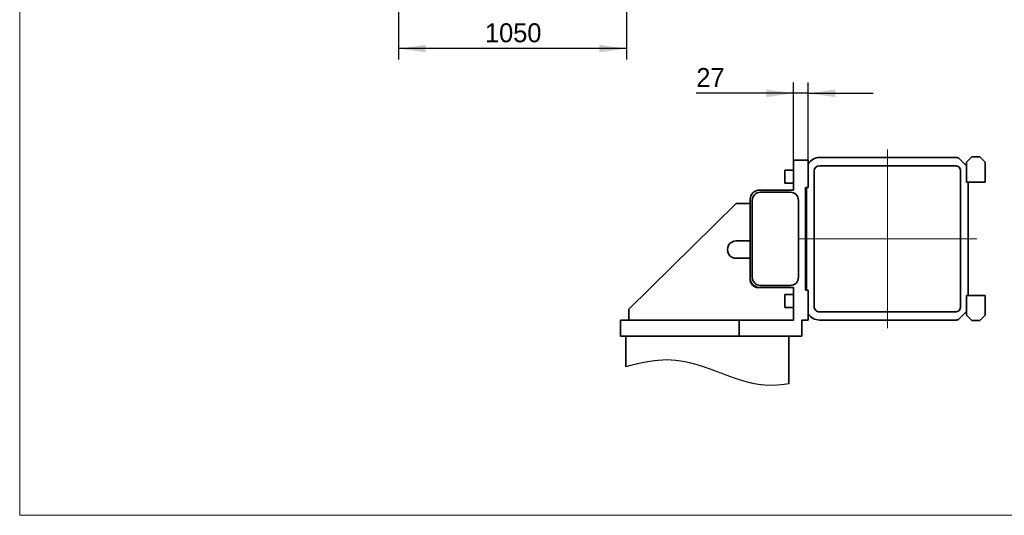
# Model space of a CAD drawing. Header units: millimetres. Extents: x 21 to 401, y 28 to 281.
# Tile 4 of 7: x 226 to 317, y 28 to 74. Entities that reach past the tile are written whole.
import ezdxf

# ---------------------------------------------------------------- set-up
doc = ezdxf.new("R2010")
doc.units = ezdxf.units.MM
doc.linetypes.add('SLD-Durchgehend', pattern=[0])
doc.linetypes.add('SLD-Punktstrich', pattern=[19.05, 15.24, -1.27, 1.27, -1.27])
doc.layers.add('KOPF', color=7, linetype='SLD-Durchgehend')
doc.styles.add('SLDTEXTSTYLE1', font='GIL_____.TTF')
doc.dimstyles.new('SLDDIMSTYLE0', dxfattribs={"dimtxt": 1.75, "dimasz": 2.5, "dimexe": 0, "dimexo": 0.0625, "dimgap": 0.4375, "dimtad": 1, "dimlfac": 50, "dimrnd": 1e-09, "dimzin": 12, "dimdsep": 46, "dimtxsty": 'SLDTEXTSTYLE1', "dimsah": 1, "dimcen": 0.09, "dimadec": 0, "dimazin": 3, "dimtfac": 1, "dimtofl": 0, "dimtmove": 0, "dimatfit": 3, "dimfxl": 1, "dimfrac": 2, "dimtolj": 1, "dimtzin": 12, "dimarcsym": 0})
doc.dimstyles.new('SLDDIMSTYLE6', dxfattribs={"dimtxt": 1.75, "dimasz": 2.5, "dimexe": 0, "dimexo": 0.0625, "dimgap": 0.4375, "dimtad": 1, "dimlfac": 20, "dimrnd": 1e-09, "dimzin": 12, "dimdsep": 46, "dimtxsty": 'SLDTEXTSTYLE1', "dimsah": 1, "dimcen": 0.09, "dimadec": 0, "dimazin": 3, "dimtfac": 1, "dimtmove": 0, "dimatfit": 0, "dimfxl": 1, "dimfrac": 2, "dimtolj": 1, "dimtzin": 12, "dimarcsym": 0})

# ---------------------------------------------------------------- blocks, each defined once
blk = doc.blocks.new('_D_21')
at = {"layer": 'KOPF'}
for p, q in [((260.664, 90.308), (260.664, 70.408)), ((281.664, 90.308), (281.664, 70.408)), ((281.664, 71.408), (260.664, 71.408))]:
    blk.add_line(p, q, dxfattribs=at)
for points in [[(260.664, 71.408), (263.164, 71.058), (263.164, 71.758)], [(281.664, 71.408), (279.164, 71.758), (279.164, 71.058)]]:
    blk.add_solid(points, dxfattribs=at)
at = {"layer": 'KOPF', "insert": (268.631, 73.741), "char_height": 1.75, "attachment_point": 1, "style": 'SLDTEXTSTYLE1'}
blk.add_mtext('1050', dxfattribs=at)
blk = doc.blocks.new('_D_29')
at = {"layer": 'KOPF'}
for p, q in [((297.079, 61.101), (297.079, 68.279)), ((298.429, 61.101), (298.429, 68.279)), ((297.079, 67.279), (288.116, 67.279)), ((298.429, 67.279), (297.079, 67.279)), ((298.429, 67.279), (304.429, 67.279))]:
    blk.add_line(p, q, dxfattribs=at)
for points in [[(297.079, 67.279), (294.579, 67.629), (294.579, 66.929)], [(298.429, 67.279), (300.929, 66.929), (300.929, 67.629)]]:
    blk.add_solid(points, dxfattribs=at)
at = {"layer": 'KOPF', "insert": (288.116, 69.611), "char_height": 1.75, "attachment_point": 1, "style": 'SLDTEXTSTYLE1'}
blk.add_mtext('27', dxfattribs=at)

msp = doc.modelspace()

# ---------------------------------------------------------------- linework, layer by layer
at = {"color": 7, "linetype": 'SLD-Durchgehend', "lineweight": 35}
for p, q in [((297.0786, 61.10078), (297.0786, 58.35078)), ((298.4286, 61.10078), (297.0786, 61.10078)), ((298.4286, 60.77901), (298.4286, 61.10078)), ((311.9786, 61.35078), (299.4786, 61.35078)), ((312.29406, 61.31032), (313.0286, 60.57578)), ((313.0286, 60.91078), (313.5236, 61.40578)), ((313.0286, 60.57578), (313.0286, 60.91078)), ((313.5236, 61.40578), (314.2636, 61.40578)), ((314.2636, 61.40578), (314.7586, 60.91078)), ((314.7586, 60.91078), (314.7586, 59.07578)), ((297.0786, 60.20078), (296.2786, 60.20078)), ((296.2786, 59.00078), (296.2786, 60.20078)), ((298.4286, 58.60078), (298.4286, 60.77901)), ((298.9786, 60.10078), (298.9786, 47.60078)), ((311.9786, 60.60078), (299.4786, 60.60078)), ((312.4786, 47.60078), (312.4786, 60.10078)), ((313.0286, 60.57578), (313.0286, 59.07578)), ((313.0286, 59.07578), (313.1786, 59.07578)), ((313.1786, 59.07578), (313.1786, 48.62578)), ((314.7586, 59.07578), (313.1786, 59.07578)), ((297.0786, 58.35078), (293.9536, 58.35078)), ((296.7786, 58.15078), (294.0286, 58.15078)), ((296.2786, 59.00078), (297.0786, 59.00078)), ((298.1786, 49.10078), (298.1786, 58.60078)), ((298.1786, 58.60078), (298.2786, 58.60078)), ((298.2786, 49.10078), (298.2786, 58.60078)), ((298.2786, 58.60078), (298.4286, 58.60078)), ((293.0786, 57.47578), (293.0786, 50.22578)), ((293.2786, 57.40078), (293.2786, 50.30078)), ((297.5286, 50.30078), (297.5286, 57.40078)), ((291.7786, 57.10078), (281.8786, 47.35078)), ((293.0786, 57.10078), (291.7786, 57.10078)), ((291.7786, 53.65078), (293.0786, 53.65078)), ((293.0786, 52.05078), (291.7786, 52.05078)), ((293.0786, 50.10078), (293.0786, 50.22578)), ((293.9536, 49.35078), (293.8286, 49.35078)), ((293.9536, 49.35078), (297.0786, 49.35078)), ((294.0286, 49.55078), (296.7786, 49.55078)), ((297.0786, 49.35078), (297.0786, 46.35078)), ((298.2786, 49.10078), (298.1786, 49.10078)), ((298.4286, 49.10078), (298.2786, 49.10078)), ((298.4286, 46.92255), (298.4286, 49.10078)), ((297.0786, 48.70078), (296.2786, 48.70078)), ((296.2786, 47.50078), (296.2786, 48.70078)), ((313.1786, 48.62578), (313.0286, 48.62578)), ((313.0286, 48.62578), (313.0286, 47.12578)), ((314.7586, 48.62578), (313.1786, 48.62578)), ((314.7586, 46.79078), (314.7586, 48.62578)), ((281.8786, 47.35078), (281.8786, 46.35078)), ((296.2786, 47.50078), (297.0786, 47.50078)), ((281.1286, 46.35078), (292.0786, 46.35078)), ((281.1286, 44.85078), (281.1286, 46.35078)), ((292.0786, 44.85078), (292.0786, 46.35078)), ((297.0786, 46.35078), (292.0786, 46.35078)), ((297.8286, 46.35078), (298.4286, 46.35078)), ((297.8286, 44.85078), (297.8286, 46.35078)), ((298.4286, 46.35078), (298.4286, 46.92255)), ((299.4786, 47.10078), (311.9786, 47.10078)), ((299.4786, 46.35078), (311.9786, 46.35078)), ((313.0286, 47.12578), (312.29406, 46.39124)), ((313.0286, 47.12578), (313.0286, 46.79078)), ((313.0286, 46.79078), (313.5236, 46.29578)), ((313.5236, 46.29578), (314.2636, 46.29578)), ((314.2636, 46.29578), (314.7586, 46.79078)), ((292.0786, 44.85078), (281.1286, 44.85078)), ((281.6286, 44.85078), (281.6286, 42.04867)), ((292.0786, 44.85078), (297.8286, 44.85078)), ((296.6286, 44.85078), (296.6286, 40.47882))]:
    msp.add_line(p, q, dxfattribs=at)
at = {"color": 7, "linetype": 'SLD-Durchgehend', "lineweight": 18, "flags": 128}
msp.add_lwpolyline([(281.6286, 42.04867), (281.6503, 42.05471), (281.672, 42.06074), (281.6937, 42.06675), (281.71541, 42.07275), (281.73712, 42.07872), (281.75883, 42.08468), (281.77932, 42.09029), (281.7998, 42.09588), (281.82029, 42.10145), (281.84078, 42.10701), (281.86127, 42.11255), (281.88177, 42.11808), (281.90228, 42.12359), (281.92278, 42.12908), (281.94329, 42.13456), (281.96381, 42.14002), (281.98396, 42.14536), (282.00411, 42.15069), (282.02427, 42.156), (282.04443, 42.1613), (282.06495, 42.16667), (282.08549, 42.17203), (282.10602, 42.17737), (282.12656, 42.18269), (282.1471, 42.18799), (282.16728, 42.19318), (282.18745, 42.19835), (282.20764, 42.20351), (282.22782, 42.20864), (282.24584, 42.21321), (282.26387, 42.21776), (282.2819, 42.2223), (282.29992, 42.22683), (282.31795, 42.23133), (282.33599, 42.23583), (282.35402, 42.2403), (282.37205, 42.24477), (282.3892, 42.24899), (282.40634, 42.2532), (282.42348, 42.2574), (282.44062, 42.26158), (282.45777, 42.26575), (282.47492, 42.2699), (282.49108, 42.2738), (282.50725, 42.27769), (282.52342, 42.28156), (282.53959, 42.28542), (282.55577, 42.28927), (282.57194, 42.2931), (282.58811, 42.29692), (282.60429, 42.30073), (282.62046, 42.30452), (282.63664, 42.3083), (282.65252, 42.312), (282.66841, 42.31568), (282.6843, 42.31935), (282.70019, 42.323), (282.71637, 42.32671), (282.73255, 42.3304), (282.74873, 42.33408), (282.76491, 42.33775), (282.78109, 42.34139), (282.79698, 42.34496), (282.81287, 42.34852), (282.82877, 42.35206), (282.84466, 42.35558), (282.86088, 42.35917), (282.87709, 42.36273), (282.89331, 42.36628), (282.90953, 42.36982), (282.92575, 42.37334), (282.94197, 42.37684), (282.95818, 42.38033), (282.97535, 42.384), (282.99251, 42.38766), (283.00968, 42.3913), (283.02684, 42.39492), (283.044, 42.39852), (283.06117, 42.4021), (283.07735, 42.40546), (283.09353, 42.40881), (283.10971, 42.41214), (283.1259, 42.41545), (283.14208, 42.41874), (283.15826, 42.42202), (283.17444, 42.42528), (283.19062, 42.42853), (283.2068, 42.43175), (283.22298, 42.43496), (283.23887, 42.4381), (283.25476, 42.44122), (283.27065, 42.44432), (283.28654, 42.4474), (283.30272, 42.45052), (283.31889, 42.45363), (283.33507, 42.45672), (283.35124, 42.45979), (283.36742, 42.46284), (283.3833, 42.46582), (283.39918, 42.46878), (283.41507, 42.47172), (283.43095, 42.47465), (283.44715, 42.47762), (283.46336, 42.48057), (283.47956, 42.4835), (283.49576, 42.48641), (283.51197, 42.4893), (283.52817, 42.49218), (283.54437, 42.49503), (283.56053, 42.49786), (283.57669, 42.50067), (283.59285, 42.50346), (283.60901, 42.50623), (283.62517, 42.50898), (283.64103, 42.51167), (283.6569, 42.51433), (283.67276, 42.51698), (283.68863, 42.51961), (283.70279, 42.52193), (283.71695, 42.52425), (283.73111, 42.52655), (283.74527, 42.52883), (283.75943, 42.5311), (283.77359, 42.53335), (283.78774, 42.53559), (283.8019, 42.53781), (283.81605, 42.54001), (283.8302, 42.5422), (283.84436, 42.54437), (283.8585, 42.54653), (283.87265, 42.54867), (283.8868, 42.5508), (283.90094, 42.55291), (283.91509, 42.555), (283.9299, 42.55717), (283.94472, 42.55933), (283.95953, 42.56147), (283.97434, 42.56359), (283.98915, 42.5657), (284.00396, 42.56778), (284.01861, 42.56983), (284.03326, 42.57185), (284.0479, 42.57386), (284.06255, 42.57585), (284.07719, 42.57783), (284.09184, 42.57978), (284.10648, 42.58172), (284.1199, 42.58348), (284.13331, 42.58522), (284.14673, 42.58695), (284.16014, 42.58866), (284.17355, 42.59036), (284.18696, 42.59204), (284.20037, 42.59371), (284.21378, 42.59536), (284.22718, 42.59699), (284.24059, 42.59861), (284.25399, 42.60021), (284.26739, 42.6018), (284.28002, 42.60328), (284.29265, 42.60475), (284.30528, 42.6062), (284.31791, 42.60764), (284.33054, 42.60906), (284.34392, 42.61056), (284.35731, 42.61204), (284.3707, 42.6135), (284.38408, 42.61494), (284.39746, 42.61637), (284.41084, 42.61779), (284.42345, 42.6191), (284.43607, 42.6204), (284.44867, 42.62169), (284.46128, 42.62296), (284.47389, 42.62422), (284.48649, 42.62546), (284.49909, 42.62669), (284.51169, 42.6279), (284.52429, 42.6291), (284.53689, 42.63028), (284.54926, 42.63143), (284.56163, 42.63256), (284.57399, 42.63368), (284.58635, 42.63478), (284.5997, 42.63596), (284.61305, 42.63711), (284.62639, 42.63825), (284.63974, 42.63937), (284.65308, 42.64048), (284.66642, 42.64157), (284.67899, 42.64257), (284.69156, 42.64357), (284.70413, 42.64455), (284.71669, 42.64551), (284.72926, 42.64645), (284.74182, 42.64738), (284.75438, 42.6483), (284.76694, 42.6492), (284.7795, 42.65008), (284.79205, 42.65095), (284.80438, 42.65178), (284.8167, 42.6526), (284.82902, 42.65341), (284.84134, 42.6542), (284.85389, 42.65498), (284.86643, 42.65576), (284.87896, 42.65651), (284.8915, 42.65725), (284.90403, 42.65797), (284.91634, 42.65867), (284.92864, 42.65934), (284.94094, 42.66), (284.95324, 42.66065), (284.96579, 42.66129), (284.97834, 42.66192), (284.99088, 42.66253), (285.00342, 42.66312), (285.01596, 42.6637), (285.02849, 42.66426), (285.04102, 42.6648), (285.05428, 42.66535), (285.06754, 42.66589), (285.0808, 42.66641), (285.09405, 42.6669), (285.1073, 42.66738), (285.12054, 42.66784), (285.13303, 42.66826), (285.14551, 42.66866), (285.15799, 42.66904), (285.17047, 42.6694), (285.18294, 42.66975), (285.19542, 42.67008), (285.20788, 42.67039), (285.22035, 42.67068), (285.23281, 42.67096), (285.24528, 42.67122), (285.25751, 42.67146), (285.26974, 42.67168), (285.28197, 42.67188), (285.2942, 42.67207), (285.30665, 42.67224), (285.31909, 42.6724), (285.33153, 42.67253), (285.34397, 42.67265), (285.3564, 42.67275), (285.36861, 42.67283), (285.38082, 42.6729), (285.39303, 42.67295), (285.40523, 42.67298), (285.41767, 42.67299), (285.43012, 42.67298), (285.44256, 42.67296), (285.455, 42.67292), (285.46743, 42.67286), (285.47986, 42.67278), (285.49229, 42.67268), (285.50469, 42.67256), (285.51708, 42.67243), (285.52948, 42.67228), (285.54186, 42.6721), (285.55425, 42.67191), (285.56641, 42.67171), (285.57857, 42.67149), (285.59072, 42.67125), (285.60287, 42.67099), (285.61527, 42.6707), (285.62766, 42.6704), (285.64005, 42.67008), (285.65244, 42.66974), (285.66482, 42.66938), (285.6772, 42.66901), (285.68958, 42.66861), (285.70195, 42.66819), (285.71432, 42.66776), (285.72668, 42.6673), (285.73905, 42.66683), (285.7514, 42.66634), (285.76376, 42.66582), (285.77611, 42.66529), (285.78743, 42.66479), (285.79875, 42.66427), (285.81006, 42.66373), (285.82137, 42.66317), (285.83268, 42.6626), (285.84398, 42.66202), (285.85514, 42.66142), (285.8663, 42.66081), (285.87745, 42.66018), (285.8886, 42.65954), (285.89974, 42.65888), (285.91069, 42.65822), (285.92163, 42.65754), (285.93257, 42.65684), (285.94351, 42.65614), (285.95467, 42.6554), (285.96582, 42.65464), (285.97697, 42.65387), (285.98812, 42.65309), (285.99926, 42.65229), (286.01041, 42.65147), (286.02155, 42.65064), (286.03268, 42.64979), (286.04382, 42.64893), (286.05495, 42.64805), (286.06608, 42.64716), (286.0772, 42.64625), (286.08832, 42.64532), (286.09944, 42.64438), (286.11167, 42.64333), (286.1239, 42.64226), (286.13612, 42.64118), (286.14834, 42.64007), (286.16055, 42.63895), (286.17165, 42.63791), (286.18275, 42.63686), (286.19385, 42.63579), (286.20494, 42.63471), (286.21603, 42.63361), (286.22711, 42.6325), (286.2382, 42.63137), (286.25039, 42.63012), (286.26257, 42.62884), (286.27476, 42.62755), (286.28693, 42.62624), (286.29911, 42.62492), (286.31128, 42.62357), (286.32345, 42.62221), (286.33562, 42.62083), (286.34778, 42.61944), (286.35994, 42.61802), (286.37188, 42.61662), (286.38381, 42.6152), (286.39575, 42.61376), (286.40768, 42.6123), (286.42055, 42.61071), (286.43343, 42.60911), (286.4463, 42.60748), (286.45917, 42.60583), (286.47203, 42.60417), (286.48489, 42.60248), (286.49701, 42.60088), (286.50913, 42.59925), (286.52125, 42.59762), (286.53336, 42.59596), (286.54547, 42.59429), (286.55757, 42.5926), (286.56967, 42.5909), (286.58177, 42.58918), (286.59387, 42.58744), (286.60596, 42.58568), (286.61784, 42.58395), (286.62971, 42.58219), (286.64157, 42.58042), (286.65344, 42.57864), (286.66552, 42.57681), (286.67759, 42.57496), (286.68966, 42.57309), (286.70173, 42.57121), (286.71379, 42.56932), (286.72564, 42.56744), (286.73748, 42.56554), (286.74932, 42.56364), (286.76116, 42.56171), (286.77323, 42.55974), (286.7853, 42.55774), (286.79737, 42.55573), (286.80944, 42.55371), (286.8215, 42.55167), (286.83356, 42.54961), (286.84562, 42.54754), (286.85837, 42.54534), (286.87112, 42.54311), (286.88387, 42.54087), (286.89662, 42.53861), (286.90936, 42.53634), (286.9221, 42.53404), (286.93411, 42.53187), (286.94611, 42.52968), (286.95811, 42.52747), (286.97011, 42.52525), (286.9821, 42.52301), (286.9941, 42.52076), (287.00609, 42.5185), (287.01807, 42.51622), (287.03005, 42.51393), (287.04203, 42.51162), (287.0538, 42.50934), (287.06556, 42.50705), (287.07731, 42.50474), (287.08907, 42.50242), (287.10103, 42.50004), (287.113, 42.49765), (287.12496, 42.49524), (287.13691, 42.49282), (287.14887, 42.49039), (287.1606, 42.48798), (287.17234, 42.48557), (287.18407, 42.48314), (287.1958, 42.48069), (287.20976, 42.47777), (287.22371, 42.47482), (287.23766, 42.47186), (287.25161, 42.46888), (287.26555, 42.46588), (287.27949, 42.46286), (287.29279, 42.45996), (287.30609, 42.45705), (287.31939, 42.45411), (287.33268, 42.45117), (287.34596, 42.4482), (287.35925, 42.44522), (287.37253, 42.44223), (287.38581, 42.43922), (287.39971, 42.43604), (287.41361, 42.43285), (287.42751, 42.42965), (287.4414, 42.42642), (287.45529, 42.42318), (287.46918, 42.41992), (287.48306, 42.41664), (287.49694, 42.41335), (287.51082, 42.41004), (287.52469, 42.40671), (287.53855, 42.40337), (287.55242, 42.40001), (287.56549, 42.39683), (287.57855, 42.39363), (287.59161, 42.39042), (287.60467, 42.38719), (287.61772, 42.38395), (287.63279, 42.38019), (287.64785, 42.37641), (287.66291, 42.37261), (287.67797, 42.36879), (287.69302, 42.36496), (287.70779, 42.36117), (287.72257, 42.35737), (287.73733, 42.35355), (287.7521, 42.34971), (287.76716, 42.34578), (287.78222, 42.34182), (287.79727, 42.33785), (287.81232, 42.33386), (287.82736, 42.32986), (287.8424, 42.32583), (287.85744, 42.32179), (287.87247, 42.31773), (287.8875, 42.31365), (287.90252, 42.30956), (287.91754, 42.30545), (287.93256, 42.30132), (287.94757, 42.29717), (287.96257, 42.29301), (287.97632, 42.28918), (287.99007, 42.28533), (288.00382, 42.28148), (288.01756, 42.2776), (288.0313, 42.27372), (288.04503, 42.26982), (288.06001, 42.26555), (288.07499, 42.26126), (288.08996, 42.25696), (288.10493, 42.25264), (288.11989, 42.24831), (288.13485, 42.24396), (288.14981, 42.2396), (288.16625, 42.23478), (288.18269, 42.22994), (288.19913, 42.22509), (288.21556, 42.22021), (288.23199, 42.21532), (288.24841, 42.21041), (288.26483, 42.20548), (288.28124, 42.20054), (288.29765, 42.19558), (288.31406, 42.1906), (288.33016, 42.18569), (288.34626, 42.18076), (288.36236, 42.17582), (288.37846, 42.17087), (288.39583, 42.16549), (288.4132, 42.16011), (288.43056, 42.1547), (288.44792, 42.14927), (288.46527, 42.14383), (288.48262, 42.13836), (288.49897, 42.1332), (288.51532, 42.12802), (288.53166, 42.12282), (288.548, 42.11761), (288.56433, 42.11238), (288.58066, 42.10714), (288.59699, 42.10188), (288.61331, 42.09661), (288.62963, 42.09132), (288.64594, 42.08602), (288.66196, 42.0808), (288.67797, 42.07556), (288.69398, 42.07031), (288.70998, 42.06505), (288.72627, 42.05968), (288.74256, 42.0543), (288.75884, 42.0489), (288.77512, 42.04349), (288.79139, 42.03806), (288.80737, 42.03272), (288.82335, 42.02737), (288.83932, 42.02201), (288.85529, 42.01663), (288.87429, 42.01021), (288.89329, 42.00378), (288.91228, 41.99733), (288.93127, 41.99086), (288.95025, 41.98438), (288.96922, 41.97788), (288.98855, 41.97124), (289.00786, 41.96459), (289.02717, 41.95792), (289.04648, 41.95124), (289.06578, 41.94454), (289.08508, 41.93783), (289.10436, 41.9311), (289.12558, 41.92368), (289.14678, 41.91625), (289.16798, 41.90879), (289.18917, 41.90133), (289.21036, 41.89384), (289.23154, 41.88634), (289.25271, 41.87882), (289.27388, 41.87129), (289.29504, 41.86374), (289.31619, 41.85618), (289.33696, 41.84874), (289.35772, 41.84128), (289.37848, 41.83381), (289.39923, 41.82633), (289.42035, 41.8187), (289.44147, 41.81106), (289.46258, 41.8034), (289.48368, 41.79574), (289.50478, 41.78806), (289.5255, 41.7805), (289.54621, 41.77294), (289.56691, 41.76536), (289.58761, 41.75778), (289.61225, 41.74874), (289.63687, 41.73968), (289.66149, 41.73061), (289.6861, 41.72153), (289.7107, 41.71243), (289.7353, 41.70333), (289.76212, 41.69338), (289.78893, 41.68342), (289.81574, 41.67345), (289.84253, 41.66347), (289.86932, 41.65348), (289.8961, 41.64348), (289.92287, 41.63347), (289.9523, 41.62245), (289.98173, 41.61142), (290.01114, 41.60038), (290.04055, 41.58934), (290.06995, 41.57828), (290.10743, 41.56418), (290.14489, 41.55007), (290.18234, 41.53595), (290.21977, 41.52183), (290.25719, 41.5077), (290.2946, 41.49358), (290.33198, 41.47946), (290.36928, 41.46537), (290.40656, 41.45129), (290.44382, 41.43721), (290.48107, 41.42315), (290.51831, 41.40909), (290.54755, 41.39806), (290.57679, 41.38703), (290.60603, 41.37602), (290.63525, 41.36501), (290.66446, 41.35402), (290.69367, 41.34304), (290.72287, 41.33207), (290.75206, 41.32112), (290.78125, 41.31018), (290.81043, 41.29925), (290.83335, 41.29068), (290.85626, 41.28212), (290.87917, 41.27358), (290.90208, 41.26504), (290.92498, 41.25652), (290.94927, 41.24749), (290.97355, 41.23848), (290.99783, 41.22948), (291.0221, 41.2205), (291.04636, 41.21153), (291.07063, 41.20258), (291.0935, 41.19416), (291.11637, 41.18575), (291.13923, 41.17736), (291.16209, 41.16899), (291.18495, 41.16063), (291.2078, 41.15229), (291.23065, 41.14397), (291.2535, 41.13567), (291.27634, 41.12738), (291.29918, 41.11912), (291.31712, 41.11264), (291.33506, 41.10617), (291.353, 41.09972), (291.37093, 41.09327), (291.38887, 41.08684), (291.40957, 41.07944), (291.43027, 41.07205), (291.45097, 41.06468), (291.47166, 41.05733), (291.49235, 41.04999), (291.51267, 41.04281), (291.53299, 41.03564), (291.5533, 41.0285), (291.57362, 41.02137), (291.59175, 41.01502), (291.60988, 41.00869), (291.62801, 41.00238), (291.64614, 40.99608), (291.66427, 40.9898), (291.68239, 40.98353), (291.70052, 40.97729), (291.71864, 40.97106), (291.73488, 40.96549), (291.75111, 40.95993), (291.76734, 40.95439), (291.78358, 40.94887), (291.79981, 40.94336), (291.81575, 40.93796), (291.83169, 40.93258), (291.84762, 40.92721), (291.86356, 40.92186), (291.87982, 40.91641), (291.89608, 40.91098), (291.91234, 40.90556), (291.9286, 40.90016), (291.94485, 40.89477), (291.96111, 40.88941), (291.97736, 40.88405), (291.99358, 40.87873), (292.00979, 40.87342), (292.02601, 40.86813), (292.04222, 40.86286), (292.05844, 40.8576), (292.07436, 40.85246), (292.09028, 40.84733), (292.1062, 40.84222), (292.12212, 40.83712), (292.13837, 40.83194), (292.15461, 40.82678), (292.17086, 40.82163), (292.1871, 40.81651), (292.20334, 40.8114), (292.21958, 40.80631), (292.23582, 40.80124), (292.25003, 40.79682), (292.26424, 40.79242), (292.27844, 40.78802), (292.29265, 40.78365), (292.30686, 40.77929), (292.32106, 40.77494), (292.33527, 40.77061), (292.34948, 40.7663), (292.36436, 40.76179), (292.37924, 40.7573), (292.39412, 40.75283), (292.409, 40.74838), (292.42388, 40.74394), (292.43875, 40.73953), (292.45225, 40.73553), (292.46575, 40.73156), (292.47924, 40.72759), (292.49274, 40.72365), (292.50623, 40.71971), (292.51973, 40.71579), (292.53245, 40.71211), (292.54517, 40.70845), (292.5579, 40.70479), (292.57062, 40.70115), (292.58334, 40.69753), (292.59606, 40.69391), (292.60878, 40.69032), (292.62151, 40.68673), (292.63423, 40.68316), (292.64695, 40.6796), (292.65944, 40.67612), (292.67193, 40.67266), (292.68443, 40.66921), (292.69692, 40.66577), (292.70964, 40.66228), (292.72236, 40.65881), (292.73508, 40.65536), (292.7478, 40.65191), (292.76052, 40.64849), (292.77301, 40.64513), (292.78551, 40.6418), (292.798, 40.63847), (292.81049, 40.63516), (292.82324, 40.6318), (292.83598, 40.62846), (292.84873, 40.62513), (292.86148, 40.62181), (292.87423, 40.61851), (292.88697, 40.61523), (292.89972, 40.61196), (292.91244, 40.60872), (292.92516, 40.60549), (292.93788, 40.60227), (292.95059, 40.59907), (292.96331, 40.59589), (292.97581, 40.59278), (292.9883, 40.58969), (293.00079, 40.58661), (293.01328, 40.58355), (293.02603, 40.58044), (293.03878, 40.57735), (293.05152, 40.57427), (293.06427, 40.57121), (293.07702, 40.56817), (293.08976, 40.56514), (293.10251, 40.56214), (293.11526, 40.55914), (293.12801, 40.55617), (293.14075, 40.55321), (293.1535, 40.55027), (293.16625, 40.54735), (293.179, 40.54444), (293.19175, 40.54155), (293.20343, 40.53892), (293.21512, 40.5363), (293.22681, 40.5337), (293.23849, 40.53111), (293.25018, 40.52854), (293.26187, 40.52598), (293.27341, 40.52347), (293.28495, 40.52097), (293.29649, 40.51849), (293.30803, 40.51602), (293.31957, 40.51357), (293.33091, 40.51118), (293.34224, 40.5088), (293.35358, 40.50643), (293.36491, 40.50408), (293.37648, 40.5017), (293.38805, 40.49933), (293.39962, 40.49698), (293.41118, 40.49464), (293.42275, 40.49232), (293.43432, 40.49002), (293.44589, 40.48773), (293.45746, 40.48545), (293.46903, 40.48319), (293.4806, 40.48095), (293.49217, 40.47872), (293.50374, 40.47651), (293.51531, 40.47431), (293.52688, 40.47213), (293.53961, 40.46975), (293.55234, 40.4674), (293.56507, 40.46505), (293.5778, 40.46273), (293.59053, 40.46043), (293.6021, 40.45836), (293.61367, 40.4563), (293.62525, 40.45426), (293.63682, 40.45223), (293.6484, 40.45023), (293.65997, 40.44823), (293.67155, 40.44626), (293.68216, 40.44446), (293.69277, 40.44268), (293.70338, 40.44091), (293.714, 40.43916), (293.72461, 40.43742), (293.73522, 40.4357), (293.74584, 40.43398), (293.75645, 40.43229), (293.76707, 40.43061), (293.77768, 40.42894), (293.78829, 40.42729), (293.79891, 40.42565), (293.80892, 40.42412), (293.81893, 40.4226), (293.82894, 40.42109), (293.83895, 40.4196), (293.84896, 40.41812), (293.86054, 40.41643), (293.87213, 40.41475), (293.88371, 40.41309), (293.8953, 40.41145), (293.90688, 40.40983), (293.91847, 40.40822), (293.93005, 40.40663), (293.94068, 40.40519), (293.9513, 40.40377), (293.96192, 40.40236), (293.97254, 40.40096), (293.98317, 40.39958), (293.99379, 40.39822), (294.00441, 40.39687), (294.01504, 40.39554), (294.02567, 40.39422), (294.03629, 40.39292), (294.04692, 40.39164), (294.05754, 40.39037), (294.06756, 40.38918), (294.07758, 40.38801), (294.08761, 40.38686), (294.09763, 40.38572), (294.10765, 40.38459), (294.11828, 40.38341), (294.12891, 40.38224), (294.13954, 40.38109), (294.15017, 40.37996), (294.1608, 40.37884), (294.17144, 40.37774), (294.18146, 40.37672), (294.19149, 40.3757), (294.20152, 40.37471), (294.21154, 40.37372), (294.22157, 40.37275), (294.23276, 40.37169), (294.24395, 40.37064), (294.25515, 40.3696), (294.26634, 40.36859), (294.27754, 40.36759), (294.28873, 40.36661), (294.29993, 40.36564), (294.31112, 40.3647), (294.32273, 40.36373), (294.33434, 40.36279), (294.34595, 40.36186), (294.35756, 40.36095), (294.36917, 40.36005), (294.38078, 40.35918), (294.39239, 40.35832), (294.40304, 40.35755), (294.41368, 40.3568), (294.42433, 40.35606), (294.43498, 40.35533), (294.44563, 40.35462), (294.45627, 40.35392), (294.46692, 40.35324), (294.47757, 40.35258), (294.48822, 40.35193), (294.49887, 40.35129), (294.50952, 40.35067), (294.52017, 40.35006), (294.53022, 40.3495), (294.54026, 40.34896), (294.55031, 40.34842), (294.56035, 40.3479), (294.5704, 40.34739), (294.58105, 40.34687), (294.59171, 40.34636), (294.60236, 40.34587), (294.61302, 40.34539), (294.62368, 40.34492), (294.63433, 40.34447), (294.6469, 40.34395), (294.65946, 40.34346), (294.67202, 40.34298), (294.68459, 40.34253), (294.69581, 40.34214), (294.70703, 40.34176), (294.71825, 40.34141), (294.72947, 40.34106), (294.74069, 40.34074), (294.75191, 40.34043), (294.76314, 40.34013), (294.77436, 40.33985), (294.78503, 40.3396), (294.7957, 40.33936), (294.80636, 40.33913), (294.81703, 40.33892), (294.8277, 40.33873), (294.83837, 40.33854), (294.85095, 40.33835), (294.86353, 40.33817), (294.8761, 40.33801), (294.88868, 40.33787), (294.90152, 40.33774), (294.91436, 40.33764), (294.9272, 40.33755), (294.94004, 40.33749), (294.95288, 40.33744), (294.96572, 40.33741), (294.97856, 40.33741), (294.9914, 40.33742), (295.00425, 40.33745), (295.01709, 40.3375), (295.02994, 40.33757), (295.04279, 40.33766), (295.05563, 40.33777), (295.06848, 40.3379), (295.08026, 40.33803), (295.09204, 40.33818), (295.10382, 40.33835), (295.11561, 40.33853), (295.12739, 40.33873), (295.13917, 40.33894), (295.15083, 40.33917), (295.1625, 40.33941), (295.17416, 40.33967), (295.18582, 40.33994), (295.19749, 40.34023), (295.20915, 40.34053), (295.22082, 40.34085), (295.23365, 40.34122), (295.24649, 40.3416), (295.25932, 40.34201), (295.27216, 40.34243), (295.285, 40.34287), (295.29784, 40.34333), (295.31068, 40.34381), (295.32352, 40.3443), (295.33636, 40.34482), (295.3492, 40.34535), (295.36182, 40.34588), (295.37443, 40.34644), (295.38705, 40.34701), (295.39967, 40.3476), (295.41252, 40.34822), (295.42537, 40.34886), (295.43822, 40.34951), (295.45107, 40.35018), (295.46392, 40.35087), (295.47654, 40.35157), (295.48917, 40.35228), (295.5018, 40.353), (295.51442, 40.35375), (295.52731, 40.35452), (295.5402, 40.35532), (295.55308, 40.35613), (295.56597, 40.35695), (295.57886, 40.3578), (295.59175, 40.35866), (295.60465, 40.35954), (295.61751, 40.36043), (295.63038, 40.36134), (295.64324, 40.36227), (295.65611, 40.36322), (295.66898, 40.36418), (295.68162, 40.36514), (295.69427, 40.36611), (295.70691, 40.3671), (295.71955, 40.36811), (295.73246, 40.36916), (295.74536, 40.37022), (295.75827, 40.3713), (295.77117, 40.37239), (295.78408, 40.3735), (295.79699, 40.37463), (295.8099, 40.37577), (295.82281, 40.37693), (295.83572, 40.3781), (295.84863, 40.3793), (295.86155, 40.3805), (295.87446, 40.38173), (295.88738, 40.38297), (295.9003, 40.38422), (295.91451, 40.38562), (295.92872, 40.38704), (295.94294, 40.38848), (295.95715, 40.38993), (295.97137, 40.39141), (295.98427, 40.39276), (295.99716, 40.39413), (296.01006, 40.39552), (296.02296, 40.39692), (296.03587, 40.39833), (296.04854, 40.39974), (296.06121, 40.40116), (296.07389, 40.40259), (296.08656, 40.40404), (296.0995, 40.40553), (296.11244, 40.40704), (296.12537, 40.40857), (296.13831, 40.41011), (296.15125, 40.41166), (296.1642, 40.41323), (296.17714, 40.41481), (296.19008, 40.41641), (296.20303, 40.41802), (296.21598, 40.41965), (296.22892, 40.42129), (296.24187, 40.42295), (296.25482, 40.42462), (296.26777, 40.42631), (296.28202, 40.42818), (296.29627, 40.43007), (296.31052, 40.43197), (296.32478, 40.4339), (296.33903, 40.43584), (296.35415, 40.43791), (296.36927, 40.44001), (296.38439, 40.44212), (296.39952, 40.44426), (296.41464, 40.44641), (296.42977, 40.44858), (296.44404, 40.45065), (296.4583, 40.45273), (296.47257, 40.45483), (296.48684, 40.45694), (296.50111, 40.45907), (296.51539, 40.46122), (296.52966, 40.46338), (296.54394, 40.46556), (296.55821, 40.46776), (296.57249, 40.46997), (296.58652, 40.47216), (296.60054, 40.47436), (296.61457, 40.47658), (296.6286, 40.47882)], dxfattribs=at)
at = {"color": 7, "linetype": 'SLD-Durchgehend', "lineweight": 35}
for centre, radius, start, end in [((299.47861, 60.10077), 1.25001, 90.0001124, 147.1399653), ((311.9786, 60.10077), 1.25001, 75.382319, 89.9999559), ((299.4786, 60.10078), 0.5, 90.0000926, 180.0000248), ((311.9786, 60.10078), 0.5, 359.9999387, 89.9999759), ((293.9536, 57.47578), 0.875, 89.9998955, 180.0000557), ((294.0286, 57.40078), 0.75, 90.000004, 179.9999391), ((296.7786, 57.40078), 0.75, 0.0000609, 90.0000103), ((291.7786, 52.85078), 0.8, 89.9999778, 270.0000222), ((293.9536, 50.22578), 0.875, 179.9999853, 270.0000147), ((293.8286, 50.10078), 0.75, 180.000004, 269.999996), ((294.0286, 50.30078), 0.75, 180.000004, 269.999996), ((296.7786, 50.30078), 0.75, 269.9999897, 359.999996), ((299.4786, 47.60078), 0.5, 180.0000002, 270.0000532), ((311.9786, 47.60078), 0.5, 269.9998784, 0.0000363), ((299.4786, 47.60078), 1.25, 212.8599169, 270.0000054), ((311.9786, 47.60079), 1.25001, 270.0000441, 284.617681)]:
    msp.add_arc(centre, radius, start, end, dxfattribs=at)
at = {"layer": 'KOPF', "lineweight": 18}
for p, q in [((225.73608, 193.32761), (225.73608, 28.32761)), ((225.73608, 28.32761), (400.73608, 28.32761))]:
    msp.add_line(p, q, dxfattribs=at)
at = {"layer": 'KOPF', "linetype": 'SLD-Punktstrich', "lineweight": 18, "ltscale": 2.5}
for p, q in [((305.7286, 62.10078), (305.7286, 45.60078)), ((297.4786, 53.85078), (313.9786, 53.85078))]:
    msp.add_line(p, q, dxfattribs=at)

# ---------------------------------------------------------------- dimensions: what is measured, and where the dimension line sits
at = {"layer": 'KOPF'}
for base, p1, p2, dimstyle, picture, middle in [((260.66377, 71.40808), (281.66377, 90.30808), (260.66377, 90.30808), 'SLDDIMSTYLE0', '_D_21', (271.16377, 71.40808)), ((297.0786, 67.27859), (298.4286, 61.10078), (297.0786, 61.10078), 'SLDDIMSTYLE6', '_D_29', (289.38218, 67.27859))]:
    dim = msp.add_linear_dim(base=base, p1=p1, p2=p2, dimstyle=dimstyle, dxfattribs=at)
    dim.commit()
    dim.dimension.update_dxf_attribs({"geometry": picture, "text_midpoint": middle, "dimtype": 160})

doc.saveas('drawing.dxf')
